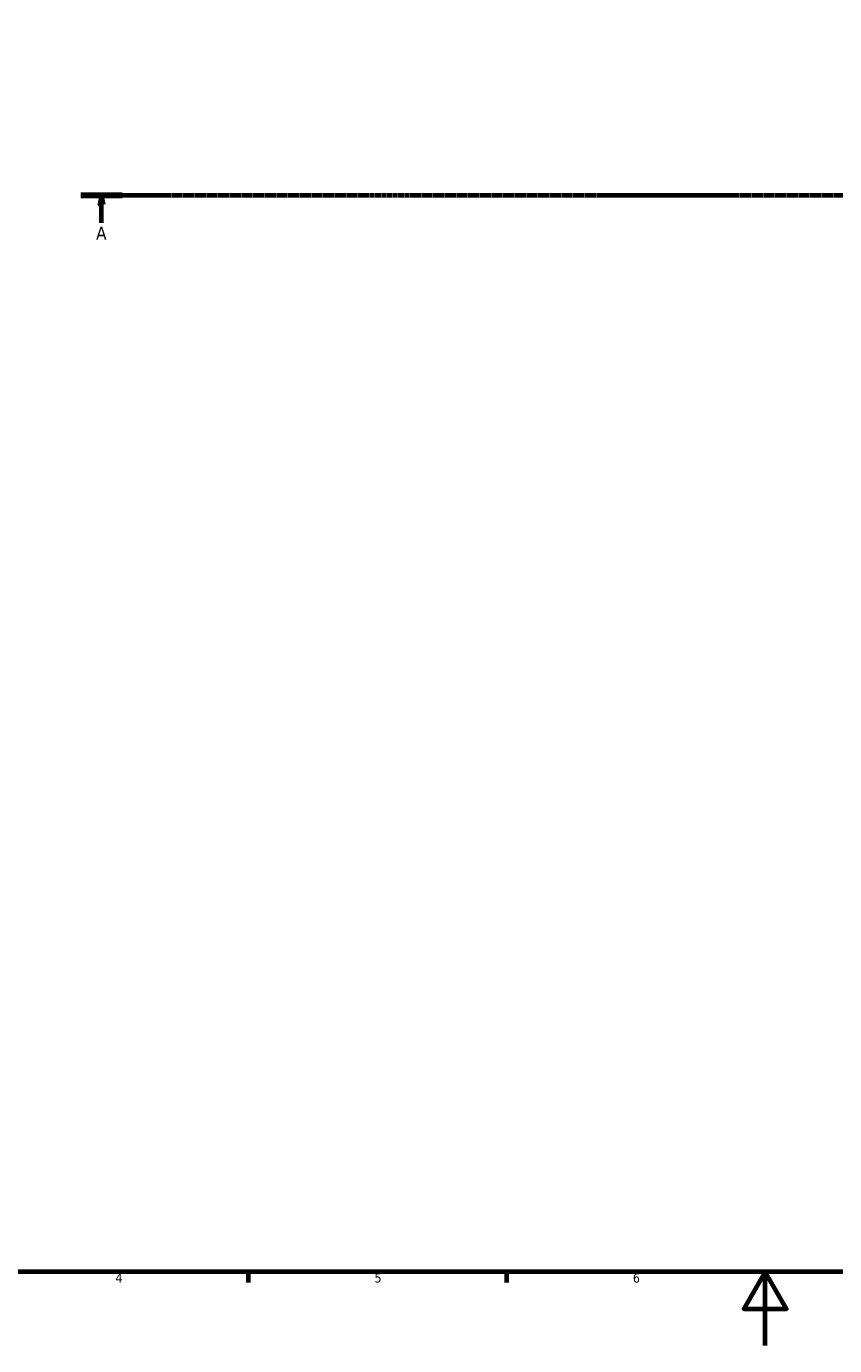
# Model space of a CAD drawing. Header units: millimetres. Extents: x -290 to 1189, y -29 to 748.
# Tile 3 of 8: x 220 to 439, y 0 to 357. Entities that reach past the tile are written whole.
import ezdxf

# ---------------------------------------------------------------- set-up
doc = ezdxf.new("R2010")
doc.units = ezdxf.units.MM
doc.linetypes.add('CHAIN', pattern=[0.7087, 0.4724, -0.0591, 0.1181, -0.0591])
doc.layers.add('Border (ISO)', color=7, linetype='Continuous', lineweight=70)
doc.layers.add('Section Line (ISO)', color=7, linetype='CHAIN', lineweight=70)
doc.styles.add('Label Text (ISO)', font='tahoma.ttf')
doc.styles.add('Note Text (ISO)', font='tahoma.ttf')

# ---------------------------------------------------------------- blocks, each defined once
blk = doc.blocks.new('Borders Default Border')
at = {"layer": 'Border (ISO)'}
for p, q in [((280.33, 20), (280.33, 17.1)), ((350.42, 20), (350.42, 17.1))]:
    blk.add_line(p, q, dxfattribs=at)
at = {"layer": 'Border (ISO)', "flags": 128}
for points in [[(20, 20), (20, 574), (821, 574), (821, 20), (20, 20)], [(420.5, 0), (420.5, 20), (414.73, 10), (426.27, 10), (420.5, 20)]]:
    blk.add_lwpolyline(points, dxfattribs=at)
at = {"layer": 'Border (ISO)', "color": 232, "true_color": 0xca0064, "char_height": 2.5, "attachment_point": 7, "style": 'Note Text (ISO)'}
for s, insert in [('4', (244.42, 17.1)), ('5', (314.64, 17.05)), ('6', (384.66, 17.05))]:
    blk.add_mtext(s, dxfattribs=dict(at, insert=insert))
blk = doc.blocks.new('2dTransSection0')
at = {"layer": 'Section Line (ISO)', "linetype": 'CHAIN'}
blk.add_line((235.03, 311.7), (833.03, 311.7), dxfattribs=at)
at = {"layer": 'Section Line (ISO)', "linetype": 'Continuous', "lineweight": 140}
for p, q in [((235.03, 311.7), (246.2, 311.7)), ((821.86, 311.7), (833.03, 311.7))]:
    blk.add_line(p, q, dxfattribs=at)
at = {"layer": 'Section Line (ISO)', "linetype": 'Continuous'}
for p, q in [((240.61, 311.7), (240.11, 309.2)), ((240.61, 309.2), (240.61, 311.7)), ((241.11, 309.2), (240.61, 311.7)), ((827.45, 311.7), (826.95, 309.2)), ((827.45, 309.2), (827.45, 311.7)), ((827.95, 309.2), (827.45, 311.7)), ((240.11, 309.2), (241.11, 309.2)), ((240.61, 304.2), (240.61, 309.2)), ((826.95, 309.2), (827.95, 309.2)), ((827.45, 304.2), (827.45, 309.2))]:
    blk.add_line(p, q, dxfattribs=at)
at = {"layer": 'Section Line (ISO)', "linetype": 'Continuous', "flags": 128}
for points in [[(241.11, 309.2), (240.61, 311.7), (240.11, 309.2), (241.11, 309.2)], [(827.95, 309.2), (827.45, 311.7), (826.95, 309.2), (827.95, 309.2)]]:
    blk.add_lwpolyline(points, dxfattribs=at)
at = {"layer": 'Section Line (ISO)'}
for points in [[(241.11, 309.2), (240.61, 311.7), (240.11, 309.2), (241.11, 309.2)], [(827.95, 309.2), (827.45, 311.7), (826.95, 309.2), (827.95, 309.2)]]:
    blk.add_solid(points, dxfattribs=at)
at = {"layer": 'Section Line (ISO)', "char_height": 3.5, "attachment_point": 7, "style": 'Label Text (ISO)'}
for insert in [(239.13, 299.7), (825.96, 299.7)]:
    blk.add_mtext('A', dxfattribs=dict(at, insert=insert))

msp = doc.modelspace()

# ---------------------------------------------------------------- block references
msp.add_blockref('Borders Default Border', (0, 0))
at = {"layer": 'Section Line (ISO)'}
msp.add_blockref('2dTransSection0', (0, 0), dxfattribs=at)

doc.saveas('drawing.dxf')
